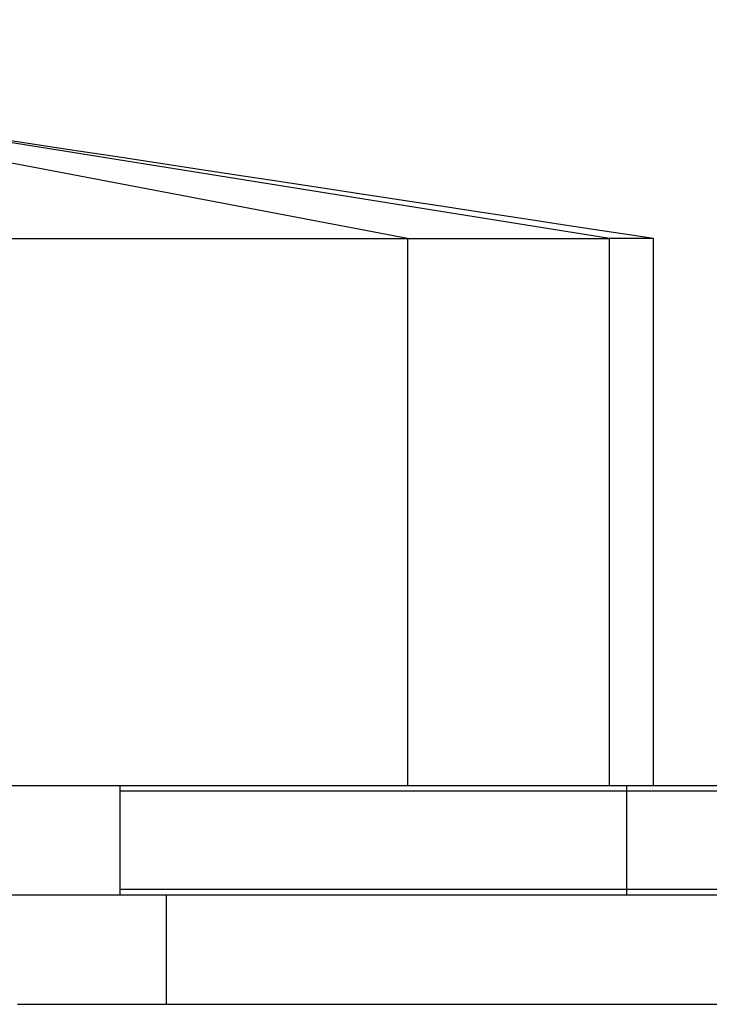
# Model space of a CAD drawing. Header units: millimetres. Extents: x 0 to 2550, y 0 to 1188.
# Tile 29 of 221: x 150.8 to 157.1, y 333.5 to 342.5. Entities that reach past the tile are written whole.
import ezdxf

# ---------------------------------------------------------------- set-up
doc = ezdxf.new("R2010")
doc.units = ezdxf.units.MM
doc.header["$LTSCALE"] = 46.255
for name, color, linetype in [('DR1SM11A1001_ABL352', 7, 'CONTINUOUS'), ('DR1SM11P1002_PBL475', 7, 'CONTINUOUS'), ('M2000103_PBL345', 7, 'CONTINUOUS'), ('M2000801_PBL346', 7, 'CONTINUOUS'), ('M2000901_PBL452', 7, 'CONTINUOUS'), ('왼쪽_14_VBL344', 7, 'CONTINUOUS')]:
    doc.layers.add(name, color=color, linetype=linetype)

# ---------------------------------------------------------------- blocks, each defined once
blk = doc.blocks.new('M2000103_PBL345', base_point=(135.8957, 334.9987))
at = {"layer": 'M2000103_PBL345', "color": 7}
for p, q in [((151.7188, 335.4987), (160.7388, 335.4987)), ((151.7188, 335.4487), (160.7888, 335.4487)), ((160.7888, 334.5487), (151.7188, 334.5487))]:
    blk.add_line(p, q, dxfattribs=at)
at = {"layer": 'M2000103_PBL345', "color": 2}
blk.add_line((156.3468, 334.4987), (156.3468, 335.4987), dxfattribs=at)
blk = doc.blocks.new('M2000801_PBL346', base_point=(135.0495, 338.9987))
at = {"layer": 'M2000801_PBL346', "color": 2}
for p, q in [((154.3431, 340.4987), (143.8134, 342.4987)), ((156.1894, 340.4987), (147.0474, 341.9612)), ((154.3431, 340.4987), (154.3431, 335.4987)), ((156.1894, 335.4987), (156.1894, 340.4987))]:
    blk.add_line(p, q, dxfattribs=at)
at = {"layer": 'M2000801_PBL346', "color": 7}
for p, q in [((150.822, 341.3765), (150.2486, 341.4643)), ((151.2353, 341.3133), (150.822, 341.3765)), ((151.6712, 341.2467), (151.2353, 341.3133)), ((152.1273, 341.1771), (151.6712, 341.2467)), ((113.5077, 340.4987), (156.1894, 340.4987)), ((156.5913, 340.4987), (156.1894, 340.4987)), ((156.5913, 335.4987), (156.5913, 340.4987)), ((119.6063, 335.4987), (151.723, 335.4987))]:
    blk.add_line(p, q, dxfattribs=at)
for points in [[(152.8433, 341.068), (152.3621, 341.1413), (152.1273, 341.1771)], [(153.5891, 340.9545), (153.0891, 341.0306), (152.8433, 341.068)], [(154.3642, 340.8367), (153.8436, 340.9158), (153.5891, 340.9545)], [(155.4683, 340.669), (154.9043, 340.7547), (154.6315, 340.7961), (154.3642, 340.8367)], [(156.5913, 340.4987), (156.3694, 340.5323), (156.0609, 340.5791), (155.7607, 340.6247), (155.4683, 340.669)]]:
    blk.add_lwpolyline(points, dxfattribs=at)
blk = doc.blocks.new('DR1SM11P1002_PBL475', base_point=(155.4281, 333.9987))
at = {"layer": 'DR1SM11P1002_PBL475', "color": 7}
for p, q in [((149.714, 333.4987), (149.714, 334.4987)), ((149.714, 334.4987), (161.1422, 334.4987)), ((152.1422, 333.4987), (152.1422, 334.4987)), ((161.1422, 333.4987), (161.1422, 334.4987)), ((150.7822, 333.4987), (161.1422, 333.4987))]:
    blk.add_line(p, q, dxfattribs=at)
blk = doc.blocks.new('DR1SM11A1001_ABL352', base_point=(133.8015, 297.9813))
at = {"layer": 'DR1SM11P1002_PBL475'}
blk.add_blockref('DR1SM11P1002_PBL475', (155.4281, 333.9987), dxfattribs=at)
blk = doc.blocks.new('M2000901_PBL452', base_point=(145.1595, 329.5987))
at = {"layer": 'M2000901_PBL452', "color": 7}
for p in [(136.1015, 335.4987), (151.7188, 334.4987)]:
    blk.add_line(p, (151.7188, 335.4987), dxfattribs=at)
blk = doc.blocks.new('왼쪽_14_VBL344', base_point=(133.8015, 301.9813))
at = {"layer": 'DR1SM11A1001_ABL352'}
blk.add_blockref('DR1SM11A1001_ABL352', (133.8015, 297.9813), dxfattribs=at)
at = {"layer": 'M2000103_PBL345'}
blk.add_blockref('M2000103_PBL345', (135.8957, 334.9987), dxfattribs=at)
at = {"layer": 'M2000801_PBL346'}
blk.add_blockref('M2000801_PBL346', (135.0495, 338.9987), dxfattribs=at)
at = {"layer": 'M2000901_PBL452'}
blk.add_blockref('M2000901_PBL452', (145.1595, 329.5987), dxfattribs=at)

msp = doc.modelspace()

# ---------------------------------------------------------------- block references
at = {"layer": '왼쪽_14_VBL344'}
msp.add_blockref('왼쪽_14_VBL344', (133.8015, 301.9813), dxfattribs=at)

doc.saveas('drawing.dxf')
